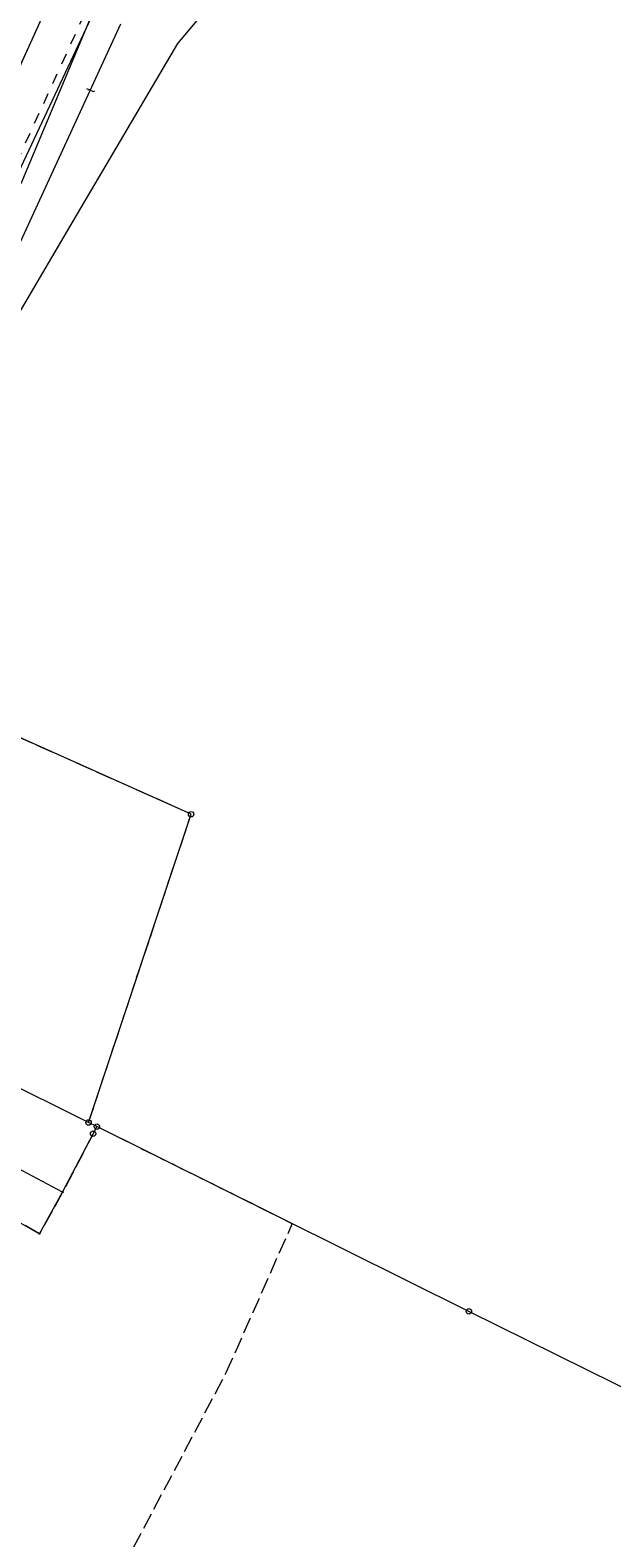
# Model space of a CAD drawing. Header units: metres. Extents: x 7471162 to 7473271, y 5962027 to 5964034.
# Tile 72 of 75: x 7472257 to 7472311, y 5963743 to 5963882. Entities that reach past the tile are written whole.
import ezdxf
from ezdxf.enums import TextEntityAlignment as Align

# ---------------------------------------------------------------- set-up
doc = ezdxf.new("R2010")
doc.units = ezdxf.units.M
doc.header["$MEASUREMENT"] = 0
for name, pattern in [('4_SUPE04', [2, 1, -1]), ('4_SUPE_01', [0]), ('4_SUPT_01', [0]), ('GDE', [0]), ('GUK', [2, 1.5, -0.5])]:
    doc.linetypes.add(name, pattern=pattern)
doc.layers.get('0').update_dxf_attribs({"color": 250, "linetype": 'CONTINUOUS', "lineweight": 100})
doc.layers.get('Defpoints').update_dxf_attribs({"linetype": 'CONTINUOUS'})
for name, color, linetype, lineweight in [('01_wymiary', 7, 'CONTINUOUS', 0), ('Dzialki', 7, 'GDE', 18), ('Kontury', 90, 'GUK', 18), ('Punkty', 7, 'CONTINUOUS', 18), ('SUPE_L_3', 1, '4_SUPE_01', 18), ('SUPT_E_T_0', 30, 'CONTINUOUS', 15), ('SUPT_L_0', 30, '4_SUPT_01', 18)]:
    doc.layers.add(name, color=color, linetype=linetype, lineweight=lineweight)
doc.styles.get("Standard").update_dxf_attribs({"font": 'Simplex.SHX', "width": 0.75})
doc.dimstyles.new('ISO-25', dxfattribs={"dimscale": 0.4, "dimtxt": 2.5, "dimasz": 2.5, "dimexe": 1.25, "dimexo": 0.625, "dimtad": 1, "dimzin": 1, "dimtxsty": 'Standard', "dimblk": 'OBLIQUE', "dimcen": 2.5, "dimadec": 0, "dimazin": 0, "dimtfac": 1, "dimtmove": 0, "dimatfit": 3, "dimfxl": 1, "dimarcsym": 0})

# ---------------------------------------------------------------- blocks, each defined once
blk = doc.blocks.new('GRO')
at = {"linetype": 'Continuous'}
blk.add_circle((0, 0), 0.045, dxfattribs=at)
blk = doc.blocks.new('GRT')
at = {"linetype": 'Continuous'}
blk.add_circle((0, 0), 0.25, dxfattribs=at)
blk = doc.blocks.new('_Oblique')
at = {"color": 0, "linetype": 'ByBlock', "lineweight": -2, "transparency": 16777216}
blk.add_line((-0.5, -0.5), (0.5, 0.5), dxfattribs=at)
blk = doc.blocks.new('*D463')
at = {"layer": '01_wymiary', "color": 0, "lineweight": -2}
for p, q in [((7472011.43, 5963838.87), (7472010.34, 5963838.35)), ((7472886.13, 5962027.58), (7472010.79, 5963838.56)), ((7472886.78, 5962027.9), (7472885.68, 5962027.37))]:
    blk.add_line(p, q, dxfattribs=at)
at = {"layer": 'Defpoints', "color": 0, "lineweight": 15}
for p in [(7472011.65, 5963838.98), (7472010.79, 5963838.56), (7472887, 5962028)]:
    blk.add_point(p, dxfattribs=at)
at = {"layer": '01_wymiary', "color": 0, "lineweight": -2}
for p, rotation in [((7472010.79, 5963838.56), 115.7971028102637), ((7472886.13, 5962027.58), 295.7971028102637)]:
    blk.add_blockref('_Oblique', p, dxfattribs=dict(at, rotation=rotation))
at = {"layer": '01_wymiary', "color": 0, "insert": (7472449.22, 5962933.44), "char_height": 1, "attachment_point": 5, "rotation": 295.7971}
blk.add_mtext('2011,44', dxfattribs=at)

msp = doc.modelspace()

# ---------------------------------------------------------------- linework, layer by layer
at = {"layer": 'Dzialki'}
for p, q in [((7472243.14, 5963849.625), (7472259.49, 5963885.675)), ((7472271.93, 5963809.655), (7472233.23, 5963826.935)), ((7472262.5, 5963781.315), (7472271.93, 5963809.655)), ((7472262.5, 5963781.315), (7472242.64, 5963791.175)), ((7472260.12, 5963774.915), (7472239.52, 5963785.875)), ((7472263.27, 5963780.935), (7472262.5, 5963781.315)), ((7472262.92, 5963780.285), (7472263.27, 5963780.935)), ((7472297.46, 5963763.955), (7472263.27, 5963780.935)), ((7472260.12, 5963774.915), (7472262.92, 5963780.285)), ((7472249.44, 5963775.945), (7472257.98, 5963771.095)), ((7472257.98, 5963771.095), (7472260.12, 5963774.915)), ((7472448.97, 5963688.735), (7472297.46, 5963763.955))]:
    msp.add_line(p, q, dxfattribs=at)
at = {"layer": 'Kontury'}
for p, q in [((7472243.14, 5963849.625), (7472259.49, 5963885.675)), ((7472271.93, 5963809.655), (7472233.23, 5963826.935)), ((7472262.5, 5963781.315), (7472271.93, 5963809.655)), ((7472263.27, 5963780.935), (7472262.5, 5963781.315)), ((7472263.27, 5963780.935), (7472262.92, 5963780.285)), ((7472281.23, 5963772.015), (7472263.27, 5963780.935)), ((7472262.92, 5963780.285), (7472260.12, 5963774.915)), ((7472257.98, 5963771.095), (7472249.44, 5963775.945)), ((7472260.12, 5963774.915), (7472257.98, 5963771.095)), ((7472275.16, 5963758.325), (7472281.23, 5963772.015)), ((7472266.64, 5963742.255), (7472275.16, 5963758.325))]:
    msp.add_line(p, q, dxfattribs=at)
at = {"layer": 'SUPE_L_3', "linetype": '4_SUPE04'}
msp.add_line((7472264.592, 5963888.597), (7472242.66, 5963840.715), dxfattribs=at)
at = {"layer": 'SUPT_L_0', "linetype": '4_SUPT_01'}
for p, q in [((7472256.312, 5963867.634), (7472265.312, 5963889.122)), ((7472277.412, 5963888.498), (7472270.683, 5963880.503)), ((7472262.992, 5963883.403), (7472248.313, 5963852.236)), ((7472251.053, 5963850.996), (7472265.452, 5963882.293)), ((7472270.683, 5963880.503), (7472260.733, 5963863.652)), ((7472260.733, 5963863.652), (7472250.697, 5963846.541))]:
    msp.add_line(p, q, dxfattribs=at)

# ---------------------------------------------------------------- block references
at = {"layer": 'Punkty'}
for name, p in [('GRT', (7472271.93, 5963809.655)), ('GRT', (7472262.5, 5963781.315)), ('GRT', (7472262.92, 5963780.285)), ('GRT', (7472263.27, 5963780.935)), ('GRO', (7472260.12, 5963774.915)), ('GRO', (7472257.98, 5963771.095)), ('GRT', (7472297.46, 5963763.955))]:
    msp.add_blockref(name, p, dxfattribs=at)

# ---------------------------------------------------------------- texts
at = {"layer": 'SUPT_E_T_0', "width": 0.7}
msp.add_text('t', height=0.75, rotation=65.29417, dxfattribs=at).set_placement((7472262.656, 5963876.217), align=Align.MIDDLE)

# ---------------------------------------------------------------- dimensions: what is measured, and where the dimension line sits
at = {"layer": '01_wymiary'}
dim = msp.add_aligned_dim(p1=(7472887.002, 5962028.005), p2=(7472011.654, 5963838.984), distance=0.965, dimstyle='ISO-25', dxfattribs=at)
dim.commit()
dim.dimension.update_dxf_attribs({"geometry": '*D463', "text_midpoint": (7472449.22, 5962933.442)})

doc.saveas('drawing.dxf')
